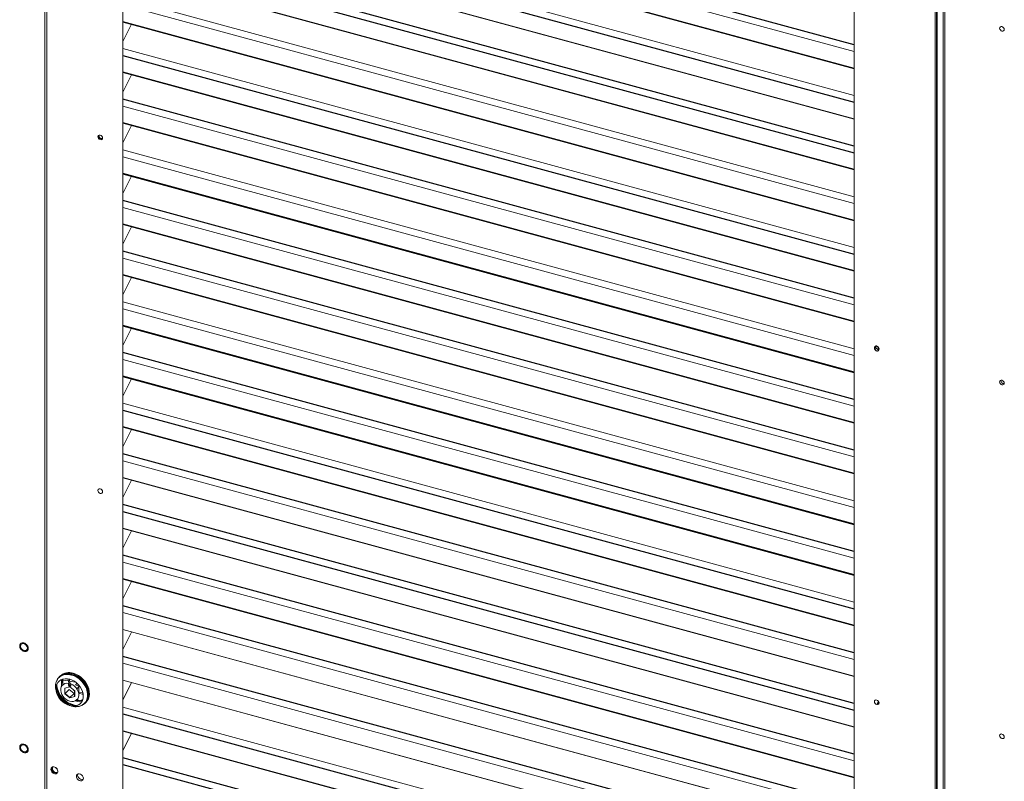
# Paper-space layout '_Trimetric' of a CAD drawing. Header units: millimetres. Extents: x -1485 to 1441, y -378 to 2620.
# Tile 29 of 86: x -849 to -99, y 267 to 847. Entities that reach past the tile are written whole.
import ezdxf

# ---------------------------------------------------------------- set-up
doc = ezdxf.new("R2010")
doc.units = ezdxf.units.MM

psp = doc.layouts.new('_Trimetric')

# ---------------------------------------------------------------- linework, layer by layer
at = {"color": 144, "linetype": 'Continuous', "lineweight": 18}
for p, q in [((-830.08, 1329.9), (-830.08, 167.58)), ((-828.6, 1331.29), (-828.6, 166.67)), ((-770.61, 1244.93), (-770.61, 229.18)), ((-151.61, -13.14), (-151.61, 1147.3)), ((-150.65, -12.2), (-150.65, 1147.04)), ((-150.01, -11.59), (-150.01, 1146.86)), ((-145.62, 1145.67), (-145.62, -12.99)), ((-144.35, 1145.32), (-144.35, -15.11)), ((-213.42, 77.75), (-213.42, 1093.5)), ((-770.61, 974.13), (-213.42, 822.7)), ((-213.42, 809.94), (-770.61, 961.37)), ((-213.42, 789.28), (-770.61, 940.71)), ((-213.42, 771.35), (-770.61, 922.78)), ((-770.61, 922.59), (-213.42, 771.16)), ((-770.61, 884.01), (-213.42, 732.58)), ((-213.42, 712.1), (-770.61, 863.53)), ((-770.61, 858.37), (-213.42, 706.94)), ((-213.42, 694.18), (-770.61, 845.61)), ((-770.61, 830.25), (-764.03, 843.63)), ((-213.42, 673.52), (-770.61, 824.95)), ((-770.61, 806.83), (-213.42, 655.4)), ((-770.61, 791.66), (-764.03, 805.05)), ((-770.61, 781.19), (-213.42, 629.76)), ((-770.61, 768.25), (-213.42, 616.82)), ((-770.61, 753.08), (-764.03, 766.46)), ((-213.42, 596.34), (-770.61, 747.77)), ((-770.61, 742.61), (-213.42, 591.18)), ((-770.61, 714.49), (-764.03, 727.87)), ((-770.61, 704.02), (-213.42, 552.59)), ((-770.61, 691.07), (-213.42, 539.64)), ((-770.61, 675.9), (-764.03, 689.29)), ((-770.61, 665.43), (-213.42, 514)), ((-770.61, 652.49), (-213.42, 501.06)), ((-770.61, 637.32), (-764.03, 650.7)), ((-213.42, 480.58), (-770.61, 632.01)), ((-770.61, 626.85), (-213.42, 475.42)), ((-770.61, 598.73), (-764.03, 612.11)), ((-196.94, 597.93), (-196.91, 598.26)), ((-195.12, 597.64), (-195.12, 595.72)), ((-770.61, 588.26), (-213.42, 436.83)), ((-770.61, 560.14), (-764.03, 573.53)), ((-213.42, 403.41), (-770.61, 554.84)), ((-770.61, 536.73), (-213.42, 385.29)), ((-770.61, 521.56), (-764.03, 534.94)), ((-770.61, 511.09), (-213.42, 359.66)), ((-213.42, 346.89), (-770.61, 498.32)), ((-770.61, 498.14), (-213.42, 346.71)), ((-770.61, 482.97), (-764.03, 496.35)), ((-213.42, 308.31), (-770.61, 459.74)), ((-770.61, 459.55), (-213.42, 308.12)), ((-770.61, 444.38), (-764.03, 457.77)), ((-770.61, 433.91), (-213.42, 282.48)), ((-770.61, 420.96), (-213.42, 269.53)), ((-770.61, 405.8), (-764.03, 419.18)), ((-770.61, 395.33), (-213.42, 243.9)), ((-213.42, 231.13), (-770.61, 382.56)), ((-770.61, 382.38), (-213.42, 230.95)), ((-770.61, 367.21), (-764.03, 380.59)), ((-770.61, 356.74), (-213.42, 205.31)), ((-816.74, 344.57), (-817.38, 343.95)), ((-817.03, 344.46), (-817.38, 343.95)), ((-817.38, 343.95), (-817.38, 339.15)), ((-816.42, 340.35), (-816.42, 344.67)), ((-816.42, 343.97), (-812.38, 343.34)), ((-814.88, 337.75), (-811.13, 338.83)), ((-814.88, 333.54), (-814.88, 337.75)), ((-812.38, 343.34), (-812.38, 344.9)), ((-812.2, 344.61), (-812.2, 344.87)), ((-811.97, 340.21), (-811.97, 341.49)), ((-811.22, 343.17), (-806.74, 342.48)), ((-811.13, 338.83), (-807.37, 335.7)), ((-810.29, 341.03), (-810.29, 339.75)), ((-807.12, 342.75), (-807.12, 342.64)), ((-807.12, 342.64), (-807.05, 342.7)), ((-805.59, 341.55), (-806.79, 340.38)), ((-806.79, 340.38), (-803.11, 338.74)), ((-804.28, 338.84), (-805.77, 337.38)), ((-804.28, 334.83), (-804.28, 338.84)), ((-213.42, 192.55), (-770.61, 343.98)), ((-770.61, 343.79), (-213.42, 192.36)), ((-770.61, 328.62), (-764.03, 342.01)), ((-821.45, 335.77), (-821.07, 334.43)), ((-814.69, 333.38), (-814.88, 333.63)), ((-811.13, 330.42), (-814.88, 333.54)), ((-811.44, 336.78), (-814.61, 333.68)), ((-814.61, 333.68), (-811.03, 330.71)), ((-811.44, 336.78), (-807.86, 333.8)), ((-810.99, 330.46), (-811.26, 330.53)), ((-807.37, 331.5), (-811.13, 330.42)), ((-807.86, 333.8), (-811.03, 330.71)), ((-807.43, 335.76), (-807.45, 335.74)), ((-807.45, 331.74), (-807.45, 335.74)), ((-807.37, 331.82), (-807.45, 331.74)), ((-807.37, 335.7), (-807.37, 331.5)), ((-804.28, 334.83), (-804.49, 334.63)), ((-803.35, 333.64), (-804.33, 333.95)), ((-803.35, 334.49), (-804.31, 334.81)), ((-811.56, 324.68), (-810.23, 324.27)), ((-806.95, 328.16), (-804.02, 327.37)), ((-803.06, 328.3), (-805.7, 329.02)), ((-799.47, 326.52), (-800.11, 326.08)), ((-213.42, 171.89), (-770.61, 323.32)), ((-195.5, 326.63), (-195.8, 325.32)), ((-194.37, 326.43), (-195.5, 326.63)), ((-195.47, 326.68), (-194.37, 326.48)), ((-195.11, 326.68), (-195.47, 326.68)), ((-195.12, 328.22), (-195.12, 326.68)), ((-195.12, 326.68), (-195.12, 326.62)), ((-195.12, 326.56), (-195.12, 325.41)), ((-194.99, 325.47), (-194.93, 325.77)), ((-194.36, 326.62), (-194.74, 326.68)), ((-194.36, 326.62), (-194.74, 326.68)), ((-194.73, 326.63), (-194.74, 326.68)), ((-194.73, 326.63), (-194.36, 326.56)), ((-213.42, 153.96), (-770.61, 305.39)), ((-770.61, 290.04), (-764.03, 303.42))]:
    psp.add_line(p, q, dxfattribs=at)
at = {"color": 7, "linetype": 'Continuous', "lineweight": 25}
for p, q in [((-213.42, 827.86), (-770.61, 979.3)), ((-770.61, 961.18), (-213.42, 809.75)), ((-770.61, 935.54), (-213.42, 784.11)), ((-213.42, 750.69), (-770.61, 902.12)), ((-770.61, 896.95), (-213.42, 745.52)), ((-213.42, 732.76), (-770.61, 884.19)), ((-770.61, 845.42), (-213.42, 693.99)), ((-770.61, 819.78), (-213.42, 668.35)), ((-213.42, 655.59), (-770.61, 807.02)), ((-213.42, 634.93), (-770.61, 786.36)), ((-213.42, 617), (-770.61, 768.43)), ((-213.42, 578.42), (-770.61, 729.85)), ((-770.61, 729.66), (-213.42, 578.23)), ((-213.42, 557.76), (-770.61, 709.19)), ((-213.42, 539.83), (-770.61, 691.26)), ((-213.42, 519.17), (-770.61, 670.6)), ((-213.42, 501.24), (-770.61, 652.67)), ((-213.42, 462.65), (-770.61, 614.09)), ((-770.61, 613.9), (-213.42, 462.47)), ((-213.42, 442), (-770.61, 593.43)), ((-213.42, 424.07), (-770.61, 575.5)), ((-770.61, 575.31), (-213.42, 423.88)), ((-770.61, 549.67), (-213.42, 398.24)), ((-213.42, 385.48), (-770.61, 536.91)), ((-213.42, 364.82), (-770.61, 516.25)), ((-213.42, 326.24), (-770.61, 477.67)), ((-770.61, 472.5), (-213.42, 321.07)), ((-213.42, 287.65), (-770.61, 439.08)), ((-213.42, 269.72), (-770.61, 421.15)), ((-213.42, 249.06), (-770.61, 400.49)), ((-213.42, 210.48), (-770.61, 361.91)), ((-818.27, 347.22), (-819.25, 346.25)), ((-799.7, 326.22), (-798.71, 327.18)), ((-195.47, 326.68), (-195.5, 326.63)), ((-770.61, 318.15), (-213.42, 166.72)), ((-770.61, 305.2), (-213.42, 153.77)), ((-213.42, 133.3), (-770.61, 284.73)), ((-770.61, 279.57), (-213.42, 128.13))]:
    psp.add_line(p, q, dxfattribs=at)
at = {"color": 144, "linetype": 'Continuous', "lineweight": 18, "flags": 128}
for points in [[(-102.48, 840.48), (-102.34, 841.1), (-101.96, 841.55), (-101.38, 841.77), (-100.71, 841.72), (-100.03, 841.4), (-99.46, 840.87), (-99.07, 840.21), (-98.94, 839.52), (-99.07, 838.9), (-99.46, 838.45), (-100.03, 838.23), (-100.71, 838.29), (-101.38, 838.6), (-101.96, 839.13), (-102.34, 839.79), (-102.48, 840.48)], [(-786.13, 756.86), (-786.26, 757.55), (-786.65, 758.21), (-787.22, 758.74), (-787.9, 759.06), (-788.58, 759.11), (-789.15, 758.89), (-789.53, 758.44), (-789.67, 757.82), (-789.53, 757.13), (-789.15, 756.47), (-788.58, 755.94), (-787.9, 755.63), (-787.22, 755.57), (-786.65, 755.79), (-786.26, 756.24), (-786.13, 756.86)], [(-788.64, 759.1), (-788.76, 758.87), (-788.83, 758.29), (-788.67, 757.67), (-788.28, 757.09), (-787.74, 756.65), (-787.12, 756.41), (-786.53, 756.41), (-786.16, 756.56)], [(-102.48, 571.06), (-102.34, 571.68), (-101.96, 572.13), (-101.38, 572.35), (-100.71, 572.29), (-100.03, 571.98), (-99.46, 571.45), (-99.07, 570.79), (-98.94, 570.1), (-99.07, 569.48), (-99.46, 569.03), (-100.03, 568.81), (-100.71, 568.86), (-101.38, 569.18), (-101.96, 569.71), (-102.34, 570.37), (-102.48, 571.06)], [(-786.13, 487.44), (-786.26, 488.13), (-786.65, 488.79), (-787.22, 489.32), (-787.9, 489.63), (-788.58, 489.69), (-789.15, 489.47), (-789.53, 489.02), (-789.67, 488.4), (-789.53, 487.71), (-789.15, 487.05), (-788.58, 486.52), (-787.9, 486.2), (-787.22, 486.15), (-786.65, 486.37), (-786.26, 486.82), (-786.13, 487.44)], [(-843.35, 368.34), (-843.51, 369.26), (-843.97, 370.16), (-844.68, 370.93), (-845.54, 371.47), (-846.46, 371.72), (-847.33, 371.65), (-848.03, 371.26), (-848.5, 370.62), (-848.66, 369.78), (-848.5, 368.86), (-848.03, 367.96), (-847.33, 367.19), (-846.46, 366.65), (-845.54, 366.4), (-844.68, 366.47), (-843.97, 366.85), (-843.51, 367.5), (-843.35, 368.34)], [(-800.25, 325.84), (-800.03, 326), (-798.77, 327.15), (-797.77, 328.56), (-797.06, 330.17), (-796.66, 331.95), (-796.58, 333.86), (-796.82, 335.84), (-797.38, 337.85), (-798.23, 339.83), (-799.36, 341.72), (-800.74, 343.49), (-802.34, 345.09), (-804.1, 346.46), (-805.99, 347.59), (-807.96, 348.43), (-809.95, 348.97), (-811.92, 349.2), (-813.81, 349.1), (-815.57, 348.68), (-817.17, 347.96), (-818.55, 346.94), (-819.64, 345.71)], [(-819.33, 345.94), (-818.68, 346.78), (-818.5, 346.98)], [(-808.96, 348.74), (-806.97, 348.05), (-805.03, 347.06), (-803.2, 345.8), (-801.52, 344.31), (-800.03, 342.63), (-798.77, 340.79), (-797.77, 338.85), (-797.06, 336.85), (-796.66, 334.85), (-796.58, 332.9), (-796.82, 331.04), (-797.38, 329.34), (-798.23, 327.83), (-799.36, 326.55), (-800.22, 325.86)], [(-808.49, 349.2), (-806.5, 348.5), (-804.57, 347.51), (-802.73, 346.26), (-801.05, 344.77), (-799.56, 343.08), (-798.3, 341.24), (-797.3, 339.3), (-796.6, 337.3), (-796.2, 335.3), (-796.12, 333.35), (-796.36, 331.5), (-796.91, 329.79), (-797.77, 328.28), (-798.71, 327.18)], [(-811.15, 324.56), (-809.35, 324.23), (-807.61, 324.21), (-805.97, 324.5), (-804.49, 325.1), (-803.22, 325.99), (-802.18, 327.14), (-801.42, 328.52), (-800.95, 330.09), (-800.79, 331.79), (-800.95, 333.57), (-801.42, 335.39), (-802.18, 337.18), (-803.22, 338.9), (-804.49, 340.48), (-805.97, 341.88), (-807.61, 343.07), (-809.35, 344), (-811.15, 344.64), (-812.95, 344.97), (-814.69, 344.99), (-816.33, 344.7), (-817.81, 344.1), (-819.08, 343.21), (-820.12, 342.06), (-820.88, 340.68), (-821.35, 339.11), (-821.51, 337.41), (-821.35, 335.63), (-820.88, 333.81), (-820.12, 332.02), (-819.08, 330.3), (-817.81, 328.72), (-816.33, 327.31), (-814.69, 326.13), (-812.95, 325.2), (-811.15, 324.56)], [(-805.28, 324.73), (-805.53, 324.74), (-807.49, 324.96), (-809.48, 325.51), (-811.45, 326.35), (-813.34, 327.48), (-815.11, 328.85), (-816.7, 330.45), (-818.08, 332.21), (-819.21, 334.11), (-820.07, 336.09), (-820.62, 338.09), (-820.86, 340.08), (-820.87, 340.7)], [(-810.29, 341.03), (-808.84, 340.31), (-807.5, 339.33), (-806.33, 338.12), (-805.38, 336.76), (-804.69, 335.29), (-804.31, 333.8), (-804.24, 332.34), (-804.49, 330.99), (-805.05, 329.81), (-805.89, 328.85), (-806.97, 328.16), (-808.24, 327.77), (-809.65, 327.69), (-811.13, 327.94), (-812.6, 328.49), (-814.01, 329.33), (-815.28, 330.42), (-816.37, 331.7), (-817.2, 333.11), (-817.76, 334.6), (-818.01, 336.09), (-817.94, 337.51), (-817.56, 338.79), (-816.87, 339.88), (-815.92, 340.73), (-814.75, 341.3), (-813.41, 341.55), (-811.97, 341.49)], [(-810.29, 339.75), (-810.35, 339.46), (-810.53, 339.24), (-810.8, 339.14), (-811.13, 339.17), (-811.45, 339.32), (-811.72, 339.57), (-811.9, 339.88), (-811.97, 340.21)], [(-813.85, 332.68), (-814.71, 333.72), (-814.88, 333.96)], [(-807.45, 335.72), (-808.27, 336.42), (-808.59, 336.72)], [(-801.08, 334.2), (-801.75, 334.22), (-803.35, 334.49)], [(-800.91, 333.31), (-801.63, 333.33), (-803.35, 333.64)], [(-808.96, 324.74), (-806.97, 324.36), (-806.7, 324.33)], [(-194.36, 326.61), (-194.5, 327.3), (-194.88, 327.96), (-195.45, 328.49), (-196.13, 328.8), (-196.81, 328.86), (-197.38, 328.64), (-197.77, 328.19), (-197.9, 327.57), (-197.77, 326.88), (-197.38, 326.22), (-196.81, 325.69), (-196.13, 325.37), (-195.45, 325.32), (-194.88, 325.54), (-194.5, 325.99), (-194.36, 326.61)], [(-195.23, 326.64), (-195.18, 326.66), (-195.11, 326.68)], [(-194.93, 325.77), (-194.97, 325.59), (-195.02, 325.45)], [(-102.48, 301.64), (-102.34, 302.25), (-101.96, 302.71), (-101.38, 302.92), (-100.71, 302.87), (-100.03, 302.55), (-99.46, 302.03), (-99.07, 301.37), (-98.94, 300.67), (-99.07, 300.05), (-99.46, 299.6), (-100.03, 299.39), (-100.71, 299.44), (-101.38, 299.75), (-101.96, 300.28), (-102.34, 300.94), (-102.48, 301.64)], [(-843.35, 291.19), (-843.51, 292.12), (-843.97, 293.01), (-844.68, 293.78), (-845.54, 294.32), (-846.46, 294.57), (-847.33, 294.5), (-848.03, 294.12), (-848.5, 293.47), (-848.66, 292.64), (-848.5, 291.71), (-848.03, 290.81), (-847.33, 290.05), (-846.46, 289.51), (-845.54, 289.26), (-844.68, 289.33), (-843.97, 289.71), (-843.51, 290.36), (-843.35, 291.19)], [(-825.49, 275.95), (-825.33, 276.78), (-824.87, 277.43), (-824.16, 277.81), (-823.29, 277.88), (-822.37, 277.63), (-821.51, 277.09), (-820.8, 276.33), (-820.34, 275.43), (-820.18, 274.5), (-820.34, 273.67), (-820.8, 273.02), (-821.51, 272.64), (-822.37, 272.57), (-823.29, 272.82), (-824.16, 273.36), (-824.87, 274.12), (-825.33, 275.02), (-825.49, 275.95)], [(-824.76, 276.65), (-824.6, 277.49), (-824.52, 277.67)], [(-824, 277.85), (-824.07, 277.77), (-824.39, 277.06), (-824.39, 276.21), (-824.07, 275.33), (-823.48, 274.54), (-822.69, 273.95), (-821.82, 273.64), (-820.98, 273.64), (-820.28, 273.96), (-820.24, 273.99)], [(-806.03, 270.66), (-805.87, 271.49), (-805.41, 272.14), (-804.7, 272.52), (-803.84, 272.59), (-802.92, 272.34), (-802.05, 271.8), (-801.34, 271.04), (-800.88, 270.14), (-800.72, 269.22), (-800.88, 268.38), (-801.34, 267.73), (-802.05, 267.35), (-802.92, 267.28), (-803.84, 267.53), (-804.7, 268.07), (-805.41, 268.84), (-805.87, 269.74), (-806.03, 270.66)], [(-800.9, 268.34), (-801.12, 268.26), (-801.98, 268.19), (-802.9, 268.44), (-803.77, 268.98), (-804.48, 269.75), (-804.94, 270.65), (-805.1, 271.57), (-804.94, 272.41), (-804.92, 272.45)]]:
    psp.add_lwpolyline(points, dxfattribs=at)
at = {"color": 7, "linetype": 'Continuous', "lineweight": 25, "flags": 128}
psp.add_lwpolyline([(-194.36, 596.03), (-194.5, 596.72), (-194.88, 597.38), (-195.45, 597.91), (-196.13, 598.23), (-196.81, 598.28), (-197.38, 598.06), (-197.77, 597.61), (-197.9, 596.99), (-197.77, 596.3), (-197.38, 595.64), (-196.81, 595.11), (-196.13, 594.8), (-195.45, 594.74), (-194.88, 594.96), (-194.5, 595.41), (-194.36, 596.03)], dxfattribs=at)
at = {"color": 144, "linetype": 'Continuous', "lineweight": 18}
for centre, radius, start, end in [((-787.41, 758.37), 1.65, 157.15403, 208.22787), ((-786.84, 758.35), 2.17, 200.65932, 285.65146), ((-194.67, 597.95), 2.27, 180.63805, 276.80612), ((-99.26, 571.99), 2.25, 171.31012, 277.29994), ((-812.12, 339.49), 9.78, 71.11909, 138.7893), ((-811.66, 339.75), 9.97, 71.42991, 131.48011), ((-804.5, 341.09), 16.91, 186.08103, 262.52904), ((-804.37, 341.16), 17.04, 186.24577, 254.38372), ((-809.24, 340.76), 8.04, 150.39873, 189.10297), ((-813, 336.78), 6.59, 81.23571, 84.58089), ((-801.51, 344.89), 10.7, 181.4992, 212.04284), ((-802.27, 344.48), 9.04, 178.73662, 207.5465), ((-804.94, 336.32), 8, 259.41176, 298.30668), ((-805.44, 334.23), 7, 281.71346, 304.84251), ((-804.57, 335.4), 7.26, 281.97885, 297.1218), ((-193.84, 325.33), 1.91, 166.7, 180.6982), ((-194.1, 325.49), 1.62, 137.42025, 170.05376), ((-821.3, 276.72), 4.27, 191.04623, 257.56383), ((-821.43, 276.67), 3.34, 180.24997, 287.43828), ((-818.41, 279.54), 4.16, 210.29406, 238.31601)]:
    psp.add_arc(centre, radius, start, end, dxfattribs=at)
for points, knots in [([(-842.74, 368.17), (-842.74, 368.23), (-842.74, 368.34), (-842.76, 368.52), (-842.78, 368.69), (-842.81, 368.87), (-842.85, 369.04), (-842.91, 369.22), (-842.98, 369.45), (-843.1, 369.73), (-843.27, 370.05), (-843.46, 370.37), (-843.77, 370.77), (-844.2, 371.23), (-844.78, 371.68), (-845.39, 372.02), (-846, 372.24), (-846.62, 372.35), (-847.22, 372.35), (-847.8, 372.21), (-848.24, 371.99), (-848.54, 371.75), (-848.74, 371.54), (-848.91, 371.31), (-849.04, 371.06), (-849.14, 370.8), (-849.21, 370.53), (-849.26, 370.24), (-849.26, 370.05), (-849.27, 369.95)], [0, 0, 0, 0, 0.0172769, 0.0344302, 0.0515097, 0.0685658, 0.085649, 0.1028097, 0.1200975, 0.1522516, 0.1844511, 0.2172894, 0.2501741, 0.3158091, 0.3800802, 0.4400244, 0.5000144, 0.5599587, 0.6199487, 0.6842198, 0.7498548, 0.7826931, 0.8155778, 0.8477318, 0.8799314, 0.9100752, 0.9399544, 0.9698393, 1, 1, 1, 1]), ([(-849.27, 369.95), (-849.27, 369.89), (-849.26, 369.77), (-849.25, 369.6), (-849.23, 369.43), (-849.19, 369.25), (-849.15, 369.07), (-849.1, 368.9), (-849.02, 368.67), (-848.91, 368.39), (-848.74, 368.07), (-848.54, 367.75), (-848.24, 367.35), (-847.8, 366.89), (-847.23, 366.44), (-846.62, 366.1), (-846, 365.88), (-845.39, 365.77), (-844.78, 365.77), (-844.2, 365.91), (-843.77, 366.13), (-843.46, 366.37), (-843.27, 366.58), (-843.1, 366.81), (-842.97, 367.06), (-842.86, 367.32), (-842.79, 367.59), (-842.75, 367.88), (-842.74, 368.07), (-842.74, 368.17)], [0, 0, 0, 0, 0.017277, 0.03443, 0.05151, 0.068566, 0.085649, 0.10281, 0.120098, 0.152252, 0.184451, 0.217289, 0.250174, 0.315809, 0.38008, 0.440024, 0.500014, 0.559959, 0.619949, 0.68422, 0.749855, 0.782693, 0.815578, 0.847732, 0.879931, 0.910075, 0.939954, 0.969839, 1, 1, 1, 1]), ([(-821.96, 339.29), (-821.96, 337.74), (-821.65, 336.11), (-820.42, 332.91), (-819.52, 331.35), (-817.25, 328.54), (-815.9, 327.3), (-812.94, 325.31), (-811.34, 324.56), (-808.14, 323.69), (-806.54, 323.57), (-803.59, 323.95), (-802.23, 324.46), (-799.97, 326.04), (-799.06, 327.1), (-797.84, 329.64), (-797.52, 331.1), (-797.52, 334.2), (-797.84, 335.84), (-799.06, 339.04), (-799.97, 340.6), (-802.23, 343.4), (-803.59, 344.65), (-806.54, 346.64), (-808.14, 347.38), (-811.34, 348.25), (-812.94, 348.38), (-815.9, 348), (-817.25, 347.49), (-819.52, 345.91), (-820.42, 344.84), (-821.65, 342.31), (-821.96, 340.85), (-821.96, 339.29)], [0, 0, 0, 0, 0.0625, 0.0625, 0.125, 0.125, 0.1875, 0.1875, 0.25, 0.25, 0.3125, 0.3125, 0.375, 0.375, 0.4375, 0.4375, 0.5, 0.5, 0.5625, 0.5625, 0.625, 0.625, 0.6875, 0.6875, 0.75, 0.75, 0.8125, 0.8125, 0.875, 0.875, 0.9375, 0.9375, 1, 1, 1, 1]), ([(-821.86, 339.6), (-821.86, 338.03), (-821.53, 336.37), (-820.29, 333.13), (-819.38, 331.55), (-817.08, 328.71), (-815.71, 327.44), (-812.72, 325.43), (-811.1, 324.67), (-807.85, 323.79), (-806.23, 323.67), (-803.24, 324.05), (-801.87, 324.57), (-799.57, 326.17), (-798.66, 327.25), (-797.42, 329.82), (-797.09, 331.3), (-797.09, 334.44), (-797.42, 336.1), (-798.66, 339.34), (-799.57, 340.92), (-801.87, 343.76), (-803.24, 345.03), (-806.23, 347.04), (-807.85, 347.79), (-811.1, 348.67), (-812.72, 348.8), (-815.71, 348.41), (-817.08, 347.9), (-819.38, 346.3), (-820.29, 345.22), (-821.53, 342.65), (-821.86, 341.17), (-821.86, 339.6)], [0, 0, 0, 0, 0.0625, 0.0625, 0.125, 0.125, 0.1875, 0.1875, 0.25, 0.25, 0.3125, 0.3125, 0.375, 0.375, 0.4375, 0.4375, 0.5, 0.5, 0.5625, 0.5625, 0.625, 0.625, 0.6875, 0.6875, 0.75, 0.75, 0.8125, 0.8125, 0.875, 0.875, 0.9375, 0.9375, 1, 1, 1, 1]), ([(-842.74, 291.03), (-842.74, 291.08), (-842.74, 291.2), (-842.76, 291.37), (-842.78, 291.55), (-842.81, 291.72), (-842.85, 291.9), (-842.91, 292.08), (-842.98, 292.31), (-843.1, 292.58), (-843.27, 292.91), (-843.46, 293.22), (-843.77, 293.63), (-844.2, 294.09), (-844.78, 294.54), (-845.39, 294.87), (-846, 295.1), (-846.62, 295.21), (-847.22, 295.2), (-847.8, 295.07), (-848.24, 294.84), (-848.54, 294.6), (-848.74, 294.39), (-848.91, 294.16), (-849.04, 293.91), (-849.14, 293.65), (-849.21, 293.38), (-849.26, 293.1), (-849.26, 292.9), (-849.27, 292.8)], [0, 0, 0, 0, 0.0172769, 0.0344302, 0.0515097, 0.0685658, 0.085649, 0.1028097, 0.1200975, 0.1522516, 0.1844511, 0.2172894, 0.2501741, 0.3158091, 0.3800802, 0.4400244, 0.5000144, 0.5599587, 0.6199487, 0.6842198, 0.7498548, 0.7826931, 0.8155778, 0.8477318, 0.8799314, 0.9100752, 0.9399544, 0.9698393, 1, 1, 1, 1]), ([(-849.27, 292.8), (-849.27, 292.74), (-849.26, 292.63), (-849.25, 292.46), (-849.23, 292.28), (-849.19, 292.11), (-849.15, 291.93), (-849.1, 291.75), (-849.02, 291.52), (-848.91, 291.25), (-848.74, 290.92), (-848.54, 290.61), (-848.24, 290.2), (-847.8, 289.74), (-847.23, 289.29), (-846.62, 288.96), (-846, 288.73), (-845.39, 288.62), (-844.78, 288.63), (-844.2, 288.76), (-843.77, 288.99), (-843.46, 289.23), (-843.27, 289.44), (-843.1, 289.67), (-842.97, 289.92), (-842.86, 290.18), (-842.79, 290.45), (-842.75, 290.73), (-842.74, 290.93), (-842.74, 291.03)], [0, 0, 0, 0, 0.017277, 0.03443, 0.05151, 0.068566, 0.085649, 0.10281, 0.120098, 0.152252, 0.184451, 0.217289, 0.250174, 0.315809, 0.38008, 0.440024, 0.500014, 0.559959, 0.619949, 0.68422, 0.749855, 0.782693, 0.815578, 0.847732, 0.879931, 0.910075, 0.939954, 0.969839, 1, 1, 1, 1])]:
    psp.add_open_spline(points, degree=3, knots=knots, dxfattribs=at)

doc.saveas('drawing.dxf')
